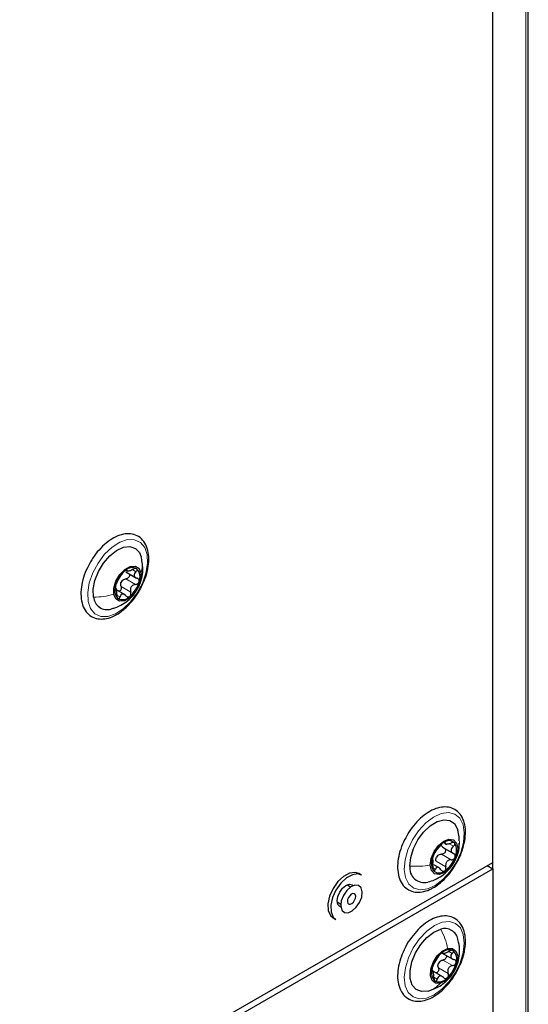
# Paper-space layout 'Blatt2' of a CAD drawing. Header units: millimetres. Extents: x 5 to 418, y 2 to 292.
# Tile 62 of 93: x 173 to 186, y 177 to 202. Entities that reach past the tile are written whole.
import ezdxf

# ---------------------------------------------------------------- set-up
doc = ezdxf.new("R2010")
doc.units = ezdxf.units.MM

psp = doc.layouts.new('Blatt2')

# ---------------------------------------------------------------- linework, layer by layer
at = {"color": 7, "linetype": 'Continuous', "lineweight": 25}
for p, q in [((184.665, 180.115), (184.665, 226.903)), ((185.572, 129.595), (185.572, 225.131)), ((175.325, 187.517), (175.598, 187.359)), ((175.328, 187.557), (175.377, 187.529)), ((175.308, 186.93), (175.091, 187.055)), ((183.435, 180.605), (183.487, 180.575)), ((183.392, 180.5), (183.665, 180.342)), ((161.415, 166.693), (184.665, 180.115)), ((184.665, 179.952), (184.665, 180.115)), ((161.415, 166.53), (184.665, 179.952)), ((181.328, 179.791), (181.258, 179.832)), ((183.32, 179.969), (183.168, 180.056)), ((184.523, 180.033), (184.665, 179.952)), ((184.665, 179.952), (184.665, 133.409)), ((181.049, 179.487), (180.956, 179.54)), ((180.706, 179.107), (180.799, 179.054)), ((180.605, 178.701), (180.675, 178.66)), ((183.377, 177.812), (183.414, 177.79)), ((183.381, 177.807), (183.654, 177.649)), ((183.393, 177.201), (183.119, 177.359)), ((183.153, 177.342), (183.123, 177.359))]:
    psp.add_line(p, q, dxfattribs=at)
at = {"color": 7, "linetype": 'Continuous', "lineweight": 18}
for p, q in [((185.513, 129.514), (185.513, 225.049)), ((175.34, 187.562), (175.353, 187.555)), ((175.502, 187.568), (175.587, 187.519)), ((175.205, 187.144), (175.453, 187.001)), ((175.328, 187.337), (175.575, 187.194)), ((175.098, 186.925), (175.178, 186.878)), ((183.436, 180.629), (183.458, 180.616)), ((183.577, 180.576), (183.665, 180.525)), ((183.363, 180.323), (183.61, 180.18)), ((183.225, 180.146), (183.472, 180.003)), ((183.14, 179.973), (183.206, 179.935)), ((183.553, 177.848), (183.638, 177.799)), ((183.399, 177.628), (183.646, 177.486)), ((183.284, 177.43), (183.531, 177.287)), ((183.168, 177.191), (183.255, 177.141))]:
    psp.add_line(p, q, dxfattribs=at)
at = {"color": 7, "linetype": 'Continuous', "lineweight": 18, "flags": 128}
for points in [[(174.368, 186.762), (174.357, 186.986), (174.398, 187.235), (174.488, 187.492), (174.621, 187.741), (174.788, 187.963), (174.978, 188.144), (175.177, 188.271), (175.372, 188.337), (175.55, 188.335), (175.698, 188.267), (175.807, 188.138), (175.869, 187.955), (175.88, 187.731), (175.839, 187.482), (175.749, 187.225), (175.616, 186.977), (175.449, 186.754), (175.26, 186.573), (175.061, 186.446), (174.866, 186.38), (174.688, 186.382), (174.539, 186.45), (174.43, 186.579), (174.368, 186.762)], [(182.416, 179.937), (182.437, 180.178), (182.508, 180.434), (182.626, 180.688), (182.78, 180.922), (182.963, 181.121), (183.159, 181.271), (183.358, 181.361), (183.544, 181.386), (183.705, 181.344), (183.831, 181.238), (183.912, 181.074), (183.943, 180.865), (183.922, 180.624), (183.851, 180.368), (183.734, 180.114), (183.579, 179.88), (183.397, 179.681), (183.2, 179.531), (183.002, 179.441), (182.816, 179.415), (182.654, 179.458), (182.529, 179.564), (182.448, 179.727), (182.416, 179.937)], [(182.979, 176.658), (182.795, 176.641), (182.637, 176.691), (182.517, 176.804), (182.441, 176.974), (182.416, 177.188), (182.443, 177.431), (182.52, 177.688), (182.642, 177.941), (182.801, 178.172), (182.985, 178.365), (183.183, 178.508), (183.381, 178.591), (183.564, 178.609), (183.722, 178.559), (183.843, 178.445), (183.918, 178.275), (183.943, 178.062), (183.916, 177.818), (183.839, 177.561), (183.717, 177.309), (183.559, 177.078), (183.374, 176.884), (183.176, 176.741), (182.979, 176.658)]]:
    psp.add_lwpolyline(points, dxfattribs=at)
at = {"color": 7, "linetype": 'Continuous', "lineweight": 25, "flags": 128}
for points in [[(174.507, 186.873), (174.5, 187.073), (174.542, 187.296), (174.631, 187.524), (174.76, 187.739), (174.918, 187.923), (175.092, 188.061), (175.268, 188.142), (175.432, 188.16), (175.571, 188.113), (175.673, 188.005), (175.718, 187.896)], [(175.022, 186.942), (175.024, 187.101), (175.077, 187.277), (175.175, 187.444), (175.302, 187.576), (175.438, 187.653), (175.564, 187.663), (175.659, 187.606), (175.71, 187.489)], [(175.71, 187.489), (175.709, 187.33), (175.655, 187.154), (175.558, 186.988), (175.431, 186.856), (175.294, 186.779), (175.169, 186.768), (175.073, 186.825), (175.022, 186.942)], [(182.558, 180.023), (182.578, 180.238), (182.647, 180.466), (182.76, 180.689), (182.906, 180.888), (183.075, 181.049), (183.252, 181.156), (183.423, 181.203), (183.575, 181.184), (183.694, 181.102), (183.772, 180.963), (183.78, 180.938)], [(183.077, 180.045), (183.1, 180.214), (183.173, 180.389), (183.285, 180.545), (183.418, 180.657), (183.553, 180.708), (183.668, 180.69), (183.747, 180.607), (183.777, 180.471)], [(183.777, 180.471), (183.754, 180.302), (183.681, 180.127), (183.57, 179.971), (183.436, 179.859), (183.302, 179.808), (183.186, 179.826), (183.107, 179.909), (183.077, 180.045)], [(181.258, 179.832), (181.165, 179.861), (181.023, 179.842), (180.872, 179.76), (180.726, 179.625)], [(181.328, 179.791), (181.236, 179.82), (181.094, 179.801), (180.942, 179.72), (180.797, 179.585)], [(180.726, 179.625), (180.603, 179.452), (180.515, 179.258), (180.473, 179.064), (180.48, 178.893), (180.536, 178.762), (180.605, 178.701)], [(180.797, 179.585), (180.674, 179.411), (180.586, 179.217), (180.543, 179.024), (180.55, 178.852), (180.606, 178.722), (180.675, 178.66)], [(180.801, 178.977), (180.771, 178.989), (180.722, 179.045), (180.705, 179.135), (180.722, 179.245), (180.771, 179.358), (180.845, 179.457), (180.931, 179.527), (181.018, 179.557), (181.091, 179.543), (181.117, 179.523)], [(180.951, 179.398), (180.866, 179.274), (180.812, 179.136), (180.798, 179.005), (180.826, 178.902), (180.892, 178.841), (180.985, 178.833), (181.091, 178.879), (181.194, 178.971), (181.279, 179.095), (181.333, 179.233), (181.347, 179.364), (181.319, 179.467), (181.253, 179.528), (181.16, 179.536), (181.054, 179.49), (180.951, 179.398)], [(181.025, 179.267), (180.993, 179.219), (180.972, 179.166), (180.967, 179.115), (180.977, 179.075), (181.003, 179.052), (181.039, 179.049), (181.08, 179.066), (181.12, 179.102), (181.152, 179.15), (181.173, 179.203), (181.178, 179.254), (181.168, 179.294), (181.142, 179.317), (181.106, 179.32), (181.065, 179.302), (181.025, 179.267)], [(183.016, 176.837), (182.854, 176.824), (182.717, 176.877), (182.619, 176.99), (182.566, 177.154), (182.562, 177.357), (182.609, 177.581), (182.702, 177.809), (182.833, 178.021), (182.993, 178.202), (183.168, 178.336), (183.343, 178.412)], [(183.335, 177.039), (183.213, 177.038), (183.123, 177.106), (183.08, 177.23), (183.09, 177.393), (183.15, 177.569), (183.254, 177.732), (183.383, 177.857), (183.519, 177.925)], [(183.519, 177.925), (183.641, 177.925), (183.731, 177.858), (183.774, 177.733), (183.765, 177.57), (183.704, 177.394), (183.601, 177.231), (183.471, 177.106), (183.335, 177.039)]]:
    psp.add_lwpolyline(points, dxfattribs=at)
at = {"color": 7, "linetype": 'Continuous', "lineweight": 25}
for centre, radius, start, end in [((175.491, 187.374), 0.249, 62.0464, 137.4333), ((175.377, 187.384), 0.312, 338.0243, 42.3445), ((175.777, 186.977), 0.735, 129.6855, 165.2789), ((175.356, 187.047), 0.312, 158.0243, 222.3445), ((175.445, 187.128), 0.269, 140.8297, 154.1348), ((174.956, 187.454), 0.735, 309.6855, 345.2789), ((174.85, 186.898), 0.344, 184.2164, 287.0982), ((175.242, 187.057), 0.249, 242.0464, 317.4333), ((183.807, 180.038), 0.7, 123.7184, 160.524), ((183.551, 180.466), 0.203, 43.6939, 130.6816), ((183.351, 180.417), 0.396, 334.0689, 28.6028), ((183.503, 180.099), 0.396, 154.0689, 208.6028), ((183.452, 180.115), 0.256, 135.2447, 148.9978), ((183.047, 180.478), 0.7, 303.7184, 340.524), ((182.924, 179.971), 0.37, 171.9461, 284.6553), ((183.303, 180.05), 0.203, 223.6939, 310.6816), ((183.45, 178.092), 0.338, 11.5629, 108.3228), ((183.557, 177.612), 0.277, 69.6858, 139.7257), ((183.471, 177.658), 0.28, 340.0162, 49.4045), ((183.842, 177.242), 0.739, 132.128, 167.5828), ((183.526, 177.422), 0.271, 143.2284, 156.4823), ((183.013, 177.721), 0.739, 312.128, 347.5828), ((183.384, 177.305), 0.28, 160.0162, 229.4045), ((183.297, 177.352), 0.277, 249.6858, 319.7257)]:
    psp.add_arc(centre, radius, start, end, dxfattribs=at)
for points, knots in [([(175.727, 187.145), (175.751, 187.192), (175.817, 187.321), (175.882, 187.541), (175.919, 187.787), (175.906, 188.016), (175.843, 188.213), (175.732, 188.366), (175.58, 188.461), (175.405, 188.495), (175.218, 188.47), (175.024, 188.391), (174.827, 188.258), (174.643, 188.077), (174.518, 187.925), (174.467, 187.833), (174.459, 187.819)], [0, 0, 0, 0, 0.046795, 0.126324, 0.206239, 0.286754, 0.367713, 0.447328, 0.523426, 0.597268, 0.671578, 0.748697, 0.827884, 0.907488, 0.986917, 1, 1, 1, 1]), ([(175.737, 187.791), (175.736, 187.815), (175.734, 187.85), (175.721, 187.882), (175.716, 187.892)], [0, 0, 0, 0, 0.681297, 1, 1, 1, 1]), ([(174.459, 187.819), (174.42, 187.754), (174.334, 187.61), (174.244, 187.371), (174.188, 187.12), (174.179, 186.882), (174.218, 186.669), (174.309, 186.495), (174.444, 186.372), (174.61, 186.312), (174.792, 186.311), (174.984, 186.366), (175.139, 186.45), (175.227, 186.517), (175.251, 186.536)], [0, 0, 0, 0, 0.0755618, 0.1661631, 0.2570767, 0.3485799, 0.4407961, 0.5326438, 0.6213745, 0.7062646, 0.7902898, 0.8767194, 0.9662219, 1, 1, 1, 1]), ([(174.951, 186.576), (174.985, 186.583), (175.087, 186.605), (175.244, 186.685), (175.415, 186.807), (175.562, 186.968), (175.679, 187.166), (175.747, 187.391), (175.769, 187.605), (175.747, 187.737), (175.737, 187.791)], [0, 0, 0, 0, 0.063732, 0.196168, 0.325542, 0.457098, 0.602198, 0.750831, 0.896438, 1, 1, 1, 1]), ([(175.608, 187.594), (175.602, 187.597), (175.59, 187.603), (175.564, 187.602), (175.535, 187.595), (175.515, 187.586), (175.506, 187.581)], [0, 0, 0, 0, 0.2498571, 0.4994664, 0.7490114, 1, 1, 1, 1]), ([(175.587, 187.519), (175.593, 187.526), (175.607, 187.539), (175.618, 187.561), (175.619, 187.581), (175.612, 187.59), (175.608, 187.594)], [0, 0, 0, 0, 0.249807, 0.500055, 0.750309, 1, 1, 1, 1]), ([(175.108, 187.265), (175.116, 187.278), (175.127, 187.296), (175.148, 187.331), (175.165, 187.36), (175.184, 187.388), (175.208, 187.424), (175.222, 187.444), (175.231, 187.458)], [0, 0, 0, 0, 0.249199, 0.374336, 0.49893, 0.624007, 0.749759, 1, 1, 1, 1]), ([(175.307, 187.543), (175.3, 187.536), (175.285, 187.524), (175.263, 187.5), (175.244, 187.477), (175.236, 187.464), (175.231, 187.458)], [0, 0, 0, 0, 0.2499907, 0.4996106, 0.7491271, 1, 1, 1, 1]), ([(175.353, 187.555), (175.353, 187.558), (175.353, 187.564), (175.344, 187.565), (175.329, 187.559), (175.315, 187.548), (175.307, 187.543)], [0, 0, 0, 0, 0.249852, 0.499902, 0.750115, 1, 1, 1, 1]), ([(175.406, 187.47), (175.408, 187.468), (175.416, 187.46), (175.422, 187.439), (175.421, 187.41), (175.408, 187.382), (175.386, 187.359), (175.358, 187.342), (175.338, 187.339), (175.328, 187.337)], [0, 0, 0, 0, 0.051004, 0.20885, 0.366576, 0.524426, 0.683107, 0.841232, 1, 1, 1, 1]), ([(175.353, 187.555), (175.353, 187.549), (175.354, 187.539), (175.37, 187.537), (175.39, 187.538), (175.415, 187.544), (175.454, 187.556), (175.485, 187.571), (175.506, 187.581)], [0, 0, 0, 0, 0.249201, 0.374338, 0.498932, 0.624008, 0.74976, 1, 1, 1, 1]), ([(175.587, 187.519), (175.572, 187.505), (175.551, 187.483), (175.539, 187.449), (175.538, 187.424), (175.548, 187.4), (175.571, 187.373), (175.598, 187.361), (175.617, 187.353)], [0, 0, 0, 0, 0.249168, 0.374303, 0.498903, 0.623987, 0.749746, 1, 1, 1, 1]), ([(175.666, 187.267), (175.668, 187.277), (175.671, 187.296), (175.661, 187.322), (175.642, 187.342), (175.625, 187.349), (175.617, 187.353)], [0, 0, 0, 0, 0.250033, 0.499632, 0.749228, 1, 1, 1, 1]), ([(175.066, 187.164), (175.064, 187.155), (175.06, 187.136), (175.059, 187.117), (175.061, 187.106), (175.065, 187.107), (175.067, 187.107)], [0, 0, 0, 0, 0.250033, 0.4996315, 0.7492277, 1, 1, 1, 1]), ([(175.108, 187.265), (175.105, 187.26), (175.098, 187.248), (175.086, 187.223), (175.075, 187.194), (175.069, 187.174), (175.066, 187.164)], [0, 0, 0, 0, 0.2498147, 0.4999078, 0.7501201, 1, 1, 1, 1]), ([(175.097, 186.94), (175.098, 186.963), (175.098, 186.997), (175.094, 187.039), (175.09, 187.067), (175.085, 187.088), (175.078, 187.107), (175.072, 187.107), (175.067, 187.107)], [0, 0, 0, 0, 0.249168, 0.374303, 0.498903, 0.623987, 0.749746, 1, 1, 1, 1]), ([(175.205, 187.144), (175.207, 187.134), (175.212, 187.114), (175.209, 187.082), (175.198, 187.052), (175.178, 187.031), (175.162, 187.02), (175.153, 187.019), (175.153, 187.019)], [0, 0, 0, 0, 0.1992242, 0.3969203, 0.5955412, 0.7939944, 0.9926011, 1, 1, 1, 1]), ([(175.205, 187.144), (175.201, 187.161), (175.192, 187.194), (175.2, 187.228), (175.203, 187.245)], [0, 0, 0, 0, 0.501552, 1, 1, 1, 1]), ([(175.237, 187.298), (175.25, 187.308), (175.278, 187.329), (175.311, 187.334), (175.328, 187.337)], [0, 0, 0, 0, 0.498457, 1, 1, 1, 1]), ([(175.251, 186.536), (175.285, 186.564), (175.382, 186.646), (175.53, 186.814), (175.658, 186.995), (175.711, 187.111), (175.727, 187.145)], [0, 0, 0, 0, 0.179934, 0.520394, 0.860479, 1, 1, 1, 1]), ([(175.575, 187.194), (175.554, 187.19), (175.522, 187.183), (175.485, 187.157), (175.463, 187.132), (175.449, 187.101), (175.44, 187.056), (175.448, 187.023), (175.453, 187.001)], [0, 0, 0, 0, 0.249199, 0.374336, 0.49893, 0.624007, 0.749759, 1, 1, 1, 1]), ([(175.575, 187.194), (175.585, 187.196), (175.606, 187.199), (175.633, 187.216), (175.656, 187.239), (175.663, 187.258), (175.666, 187.267)], [0, 0, 0, 0, 0.249815, 0.499908, 0.75012, 1, 1, 1, 1]), ([(175.097, 186.94), (175.097, 186.93), (175.097, 186.909), (175.102, 186.878), (175.111, 186.852), (175.12, 186.842), (175.125, 186.837)], [0, 0, 0, 0, 0.249807, 0.500055, 0.750309, 1, 1, 1, 1]), ([(175.125, 186.837), (175.13, 186.834), (175.14, 186.829), (175.156, 186.837), (175.169, 186.853), (175.175, 186.87), (175.178, 186.878)], [0, 0, 0, 0, 0.249857, 0.499466, 0.749011, 1, 1, 1, 1]), ([(175.331, 186.904), (175.317, 186.919), (175.295, 186.94), (175.262, 186.952), (175.239, 186.953), (175.217, 186.945), (175.194, 186.923), (175.184, 186.896), (175.178, 186.878)], [0, 0, 0, 0, 0.249201, 0.374338, 0.498932, 0.624008, 0.74976, 1, 1, 1, 1]), ([(175.331, 186.904), (175.337, 186.898), (175.351, 186.884), (175.375, 186.874), (175.401, 186.874), (175.417, 186.884), (175.425, 186.888)], [0, 0, 0, 0, 0.249852, 0.499902, 0.750115, 1, 1, 1, 1]), ([(175.425, 186.888), (175.432, 186.895), (175.445, 186.909), (175.457, 186.939), (175.46, 186.971), (175.455, 186.991), (175.453, 187.001)], [0, 0, 0, 0, 0.2499907, 0.4996106, 0.7491271, 1, 1, 1, 1]), ([(183.701, 180.031), (183.729, 180.076), (183.807, 180.198), (183.895, 180.416), (183.961, 180.667), (183.98, 180.909), (183.951, 181.129), (183.872, 181.313), (183.745, 181.447), (183.584, 181.522), (183.405, 181.535), (183.215, 181.492), (183.018, 181.394), (182.824, 181.245), (182.646, 181.051), (182.529, 180.894), (182.484, 180.803), (182.479, 180.793)], [0, 0, 0, 0, 0.043232, 0.117031, 0.191044, 0.265492, 0.340527, 0.415607, 0.488641, 0.558333, 0.626771, 0.696621, 0.76912, 0.843007, 0.916948, 0.990727, 1, 1, 1, 1]), ([(183.814, 180.666), (183.815, 180.7), (183.818, 180.791), (183.792, 180.878), (183.776, 180.933)], [0, 0, 0, 0, 0.374906, 1, 1, 1, 1]), ([(182.479, 180.793), (182.441, 180.722), (182.36, 180.572), (182.281, 180.328), (182.24, 180.081), (182.247, 179.85), (182.304, 179.648), (182.411, 179.489), (182.559, 179.387), (182.731, 179.347), (182.917, 179.366), (183.069, 179.422), (183.157, 179.472), (183.181, 179.486)], [0, 0, 0, 0, 0.08669, 0.186044, 0.285845, 0.386374, 0.487568, 0.587415, 0.683037, 0.775406, 0.867995, 0.963964, 1, 1, 1, 1]), ([(183.023, 179.618), (183.078, 179.634), (183.201, 179.67), (183.373, 179.77), (183.535, 179.906), (183.674, 180.084), (183.772, 180.297), (183.819, 180.48), (183.816, 180.584), (183.815, 180.608)], [0, 0, 0, 0, 0.127132, 0.280758, 0.432601, 0.590933, 0.773236, 0.94573, 1, 1, 1, 1]), ([(183.419, 180.62), (183.411, 180.615), (183.395, 180.605), (183.371, 180.583), (183.35, 180.561), (183.339, 180.548), (183.334, 180.541)], [0, 0, 0, 0, 0.249991, 0.499611, 0.749127, 1, 1, 1, 1]), ([(183.458, 180.616), (183.459, 180.62), (183.461, 180.628), (183.454, 180.634), (183.44, 180.632), (183.426, 180.624), (183.419, 180.62)], [0, 0, 0, 0, 0.249852, 0.499902, 0.750115, 1, 1, 1, 1]), ([(183.458, 180.616), (183.456, 180.608), (183.453, 180.595), (183.467, 180.586), (183.484, 180.583), (183.508, 180.584), (183.547, 180.59), (183.579, 180.602), (183.6, 180.609)], [0, 0, 0, 0, 0.249201, 0.374338, 0.498932, 0.624008, 0.74976, 1, 1, 1, 1]), ([(183.698, 180.607), (183.694, 180.611), (183.684, 180.62), (183.658, 180.623), (183.63, 180.62), (183.61, 180.613), (183.6, 180.609)], [0, 0, 0, 0, 0.249857, 0.499466, 0.749011, 1, 1, 1, 1]), ([(183.665, 180.525), (183.673, 180.531), (183.688, 180.544), (183.702, 180.567), (183.707, 180.59), (183.701, 180.601), (183.698, 180.607)], [0, 0, 0, 0, 0.249807, 0.500055, 0.750309, 1, 1, 1, 1]), ([(183.196, 180.363), (183.193, 180.359), (183.186, 180.35), (183.173, 180.328), (183.159, 180.301), (183.151, 180.282), (183.148, 180.272)], [0, 0, 0, 0, 0.249815, 0.499908, 0.75012, 1, 1, 1, 1]), ([(183.196, 180.363), (183.203, 180.373), (183.214, 180.388), (183.236, 180.418), (183.256, 180.444), (183.277, 180.47), (183.305, 180.505), (183.322, 180.527), (183.334, 180.541)], [0, 0, 0, 0, 0.249199, 0.374336, 0.49893, 0.624007, 0.749759, 1, 1, 1, 1]), ([(183.27, 180.296), (183.284, 180.304), (183.313, 180.322), (183.346, 180.323), (183.363, 180.323)], [0, 0, 0, 0, 0.498457, 1, 1, 1, 1]), ([(183.422, 180.483), (183.408, 180.491), (183.382, 180.507), (183.369, 180.532), (183.362, 180.545)], [0, 0, 0, 0, 0.50155, 1, 1, 1, 1]), ([(183.422, 180.483), (183.43, 180.478), (183.445, 180.468), (183.461, 180.445), (183.466, 180.417), (183.461, 180.387), (183.445, 180.359), (183.421, 180.338), (183.392, 180.325), (183.373, 180.324), (183.363, 180.323)], [0, 0, 0, 0, 0.125193, 0.249438, 0.374279, 0.499024, 0.623869, 0.749369, 0.87443, 1, 1, 1, 1]), ([(183.665, 180.525), (183.649, 180.511), (183.624, 180.489), (183.608, 180.454), (183.603, 180.427), (183.609, 180.4), (183.627, 180.367), (183.652, 180.351), (183.669, 180.34)], [0, 0, 0, 0, 0.249168, 0.374303, 0.498903, 0.623987, 0.749746, 1, 1, 1, 1]), ([(183.707, 180.244), (183.709, 180.254), (183.714, 180.274), (183.708, 180.302), (183.693, 180.325), (183.677, 180.335), (183.669, 180.34)], [0, 0, 0, 0, 0.250033, 0.499632, 0.749228, 1, 1, 1, 1]), ([(183.148, 180.272), (183.144, 180.262), (183.138, 180.243), (183.133, 180.221), (183.133, 180.207), (183.136, 180.205), (183.137, 180.204)], [0, 0, 0, 0, 0.250033, 0.499632, 0.749228, 1, 1, 1, 1]), ([(183.141, 180.019), (183.143, 180.041), (183.146, 180.075), (183.147, 180.119), (183.147, 180.149), (183.146, 180.173), (183.144, 180.197), (183.14, 180.201), (183.137, 180.204)], [0, 0, 0, 0, 0.2491679, 0.3743031, 0.4989033, 0.6239875, 0.7497462, 1, 1, 1, 1]), ([(183.225, 180.146), (183.222, 180.163), (183.217, 180.197), (183.227, 180.231), (183.232, 180.247)], [0, 0, 0, 0, 0.501552, 1, 1, 1, 1]), ([(183.61, 180.18), (183.589, 180.179), (183.557, 180.177), (183.519, 180.155), (183.495, 180.132), (183.478, 180.103), (183.465, 180.059), (183.469, 180.026), (183.472, 180.003)], [0, 0, 0, 0, 0.249199, 0.374336, 0.49893, 0.624007, 0.749759, 1, 1, 1, 1]), ([(183.61, 180.18), (183.62, 180.181), (183.64, 180.182), (183.668, 180.195), (183.693, 180.216), (183.702, 180.235), (183.707, 180.244)], [0, 0, 0, 0, 0.249815, 0.499908, 0.75012, 1, 1, 1, 1]), ([(183.141, 180.019), (183.14, 180.009), (183.138, 179.988), (183.14, 179.957), (183.145, 179.928), (183.152, 179.915), (183.156, 179.909)], [0, 0, 0, 0, 0.249807, 0.500055, 0.750309, 1, 1, 1, 1]), ([(183.156, 179.909), (183.16, 179.905), (183.169, 179.897), (183.183, 179.9), (183.196, 179.912), (183.203, 179.927), (183.206, 179.935)], [0, 0, 0, 0, 0.249857, 0.499466, 0.749011, 1, 1, 1, 1]), ([(183.181, 179.486), (183.216, 179.509), (183.317, 179.575), (183.476, 179.722), (183.617, 179.886), (183.682, 179.998), (183.701, 180.031)], [0, 0, 0, 0, 0.180128, 0.520228, 0.859752, 1, 1, 1, 1]), ([(183.348, 179.928), (183.336, 179.944), (183.318, 179.969), (183.288, 179.988), (183.266, 179.994), (183.246, 179.99), (183.224, 179.974), (183.213, 179.95), (183.206, 179.935)], [0, 0, 0, 0, 0.249201, 0.374338, 0.498932, 0.624008, 0.74976, 1, 1, 1, 1]), ([(183.348, 179.928), (183.354, 179.92), (183.365, 179.904), (183.387, 179.89), (183.412, 179.885), (183.428, 179.892), (183.436, 179.896)], [0, 0, 0, 0, 0.2498519, 0.4999015, 0.7501147, 1, 1, 1, 1]), ([(183.436, 179.896), (183.443, 179.901), (183.457, 179.912), (183.47, 179.94), (183.476, 179.972), (183.473, 179.992), (183.472, 180.003)], [0, 0, 0, 0, 0.249991, 0.499611, 0.749127, 1, 1, 1, 1]), ([(183.944, 177.838), (183.951, 177.882), (183.974, 178.008), (183.976, 178.206), (183.932, 178.416), (183.836, 178.586), (183.696, 178.702), (183.528, 178.756), (183.345, 178.751), (183.152, 178.691), (182.956, 178.576), (182.764, 178.411), (182.594, 178.206), (182.483, 178.043), (182.442, 177.951), (182.438, 177.941)], [0, 0, 0, 0, 0.046104, 0.134069, 0.222809, 0.310957, 0.395851, 0.477259, 0.55816, 0.641625, 0.727918, 0.815247, 0.902437, 0.989468, 1, 1, 1, 1]), ([(183.022, 176.838), (183.107, 176.867), (183.257, 176.918), (183.445, 177.049), (183.597, 177.2), (183.719, 177.39), (183.8, 177.611), (183.827, 177.846), (183.818, 178.03), (183.785, 178.128), (183.777, 178.151)], [0, 0, 0, 0, 0.159622, 0.279548, 0.403464, 0.537149, 0.678648, 0.816838, 0.955892, 1, 1, 1, 1]), ([(182.438, 177.941), (182.403, 177.869), (182.329, 177.715), (182.263, 177.471), (182.237, 177.228), (182.26, 177.005), (182.333, 176.816), (182.454, 176.674), (182.612, 176.592), (182.79, 176.571), (182.978, 176.606), (183.174, 176.697), (183.37, 176.84), (183.551, 177.029), (183.684, 177.206), (183.742, 177.322), (183.759, 177.356)], [0, 0, 0, 0, 0.066877, 0.143157, 0.219856, 0.297153, 0.374666, 0.450387, 0.522631, 0.59327, 0.664964, 0.73942, 0.815517, 0.891785, 0.96788, 1, 1, 1, 1]), ([(183.394, 177.81), (183.394, 177.812), (183.393, 177.817), (183.383, 177.816), (183.367, 177.808), (183.353, 177.796), (183.346, 177.79)], [0, 0, 0, 0, 0.249807, 0.500055, 0.750309, 1, 1, 1, 1]), ([(183.394, 177.81), (183.395, 177.804), (183.397, 177.797), (183.415, 177.797), (183.435, 177.801), (183.461, 177.809), (183.5, 177.824), (183.53, 177.84), (183.551, 177.851)], [0, 0, 0, 0, 0.249168, 0.374303, 0.498903, 0.623987, 0.749746, 1, 1, 1, 1]), ([(183.653, 177.871), (183.647, 177.873), (183.635, 177.878), (183.608, 177.875), (183.579, 177.866), (183.56, 177.856), (183.551, 177.851)], [0, 0, 0, 0, 0.250033, 0.499632, 0.749228, 1, 1, 1, 1]), ([(183.638, 177.799), (183.644, 177.806), (183.657, 177.82), (183.666, 177.84), (183.666, 177.859), (183.658, 177.867), (183.653, 177.871)], [0, 0, 0, 0, 0.249815, 0.499908, 0.75012, 1, 1, 1, 1]), ([(183.759, 177.356), (183.785, 177.402), (183.855, 177.528), (183.91, 177.694), (183.937, 177.808), (183.944, 177.838)], [0, 0, 0, 0, 0.295521, 0.808037, 1, 1, 1, 1]), ([(183.16, 177.506), (183.167, 177.519), (183.178, 177.54), (183.198, 177.577), (183.214, 177.606), (183.232, 177.635), (183.254, 177.671), (183.266, 177.691), (183.275, 177.704)], [0, 0, 0, 0, 0.249201, 0.374338, 0.498932, 0.624008, 0.74976, 1, 1, 1, 1]), ([(183.346, 177.79), (183.339, 177.783), (183.324, 177.77), (183.303, 177.745), (183.286, 177.722), (183.278, 177.71), (183.275, 177.704)], [0, 0, 0, 0, 0.249857, 0.499466, 0.749011, 1, 1, 1, 1]), ([(183.309, 177.584), (183.322, 177.595), (183.349, 177.618), (183.382, 177.625), (183.399, 177.628)], [0, 0, 0, 0, 0.498457, 1, 1, 1, 1]), ([(183.479, 177.75), (183.482, 177.745), (183.489, 177.731), (183.488, 177.705), (183.477, 177.677), (183.456, 177.653), (183.429, 177.636), (183.409, 177.631), (183.399, 177.628)], [0, 0, 0, 0, 0.1252208, 0.2996205, 0.4741552, 0.6496098, 0.8244506, 1, 1, 1, 1]), ([(183.638, 177.799), (183.624, 177.785), (183.604, 177.763), (183.595, 177.731), (183.596, 177.707), (183.607, 177.684), (183.631, 177.659), (183.66, 177.649), (183.679, 177.642)], [0, 0, 0, 0, 0.249199, 0.374336, 0.49893, 0.624007, 0.749759, 1, 1, 1, 1]), ([(183.646, 177.486), (183.656, 177.488), (183.676, 177.493), (183.703, 177.51), (183.725, 177.534), (183.731, 177.553), (183.734, 177.562)], [0, 0, 0, 0, 0.249852, 0.499902, 0.750115, 1, 1, 1, 1]), ([(183.734, 177.562), (183.735, 177.572), (183.737, 177.591), (183.725, 177.615), (183.706, 177.633), (183.688, 177.639), (183.679, 177.642)], [0, 0, 0, 0, 0.249991, 0.499611, 0.749127, 1, 1, 1, 1]), ([(183.12, 177.401), (183.119, 177.392), (183.115, 177.374), (183.116, 177.356), (183.12, 177.347), (183.125, 177.348), (183.127, 177.349)], [0, 0, 0, 0, 0.249991, 0.499611, 0.749127, 1, 1, 1, 1]), ([(183.16, 177.506), (183.156, 177.5), (183.149, 177.487), (183.138, 177.461), (183.127, 177.431), (183.123, 177.411), (183.12, 177.401)], [0, 0, 0, 0, 0.2498519, 0.4999015, 0.7501147, 1, 1, 1, 1]), ([(183.168, 177.192), (183.168, 177.215), (183.166, 177.249), (183.16, 177.29), (183.154, 177.317), (183.148, 177.337), (183.139, 177.353), (183.132, 177.351), (183.127, 177.349)], [0, 0, 0, 0, 0.249199, 0.374336, 0.49893, 0.624007, 0.749759, 1, 1, 1, 1]), ([(183.284, 177.43), (183.287, 177.42), (183.293, 177.401), (183.291, 177.369), (183.281, 177.339), (183.262, 177.315), (183.24, 177.301), (183.226, 177.301), (183.22, 177.301)], [0, 0, 0, 0, 0.177072, 0.352786, 0.529323, 0.705711, 0.882236, 1, 1, 1, 1]), ([(183.284, 177.43), (183.279, 177.447), (183.269, 177.479), (183.275, 177.513), (183.277, 177.53)], [0, 0, 0, 0, 0.501552, 1, 1, 1, 1]), ([(183.646, 177.486), (183.625, 177.48), (183.593, 177.472), (183.557, 177.444), (183.536, 177.418), (183.523, 177.386), (183.517, 177.341), (183.526, 177.309), (183.531, 177.287)], [0, 0, 0, 0, 0.249201, 0.374338, 0.498932, 0.624008, 0.74976, 1, 1, 1, 1]), ([(183.168, 177.192), (183.168, 177.182), (183.169, 177.16), (183.175, 177.131), (183.186, 177.105), (183.196, 177.097), (183.201, 177.093)], [0, 0, 0, 0, 0.249815, 0.499908, 0.75012, 1, 1, 1, 1]), ([(183.201, 177.093), (183.207, 177.091), (183.218, 177.087), (183.234, 177.096), (183.247, 177.114), (183.253, 177.132), (183.255, 177.141)], [0, 0, 0, 0, 0.250033, 0.499632, 0.749228, 1, 1, 1, 1]), ([(183.412, 177.182), (183.397, 177.195), (183.374, 177.215), (183.34, 177.224), (183.315, 177.223), (183.294, 177.212), (183.271, 177.188), (183.261, 177.16), (183.255, 177.141)], [0, 0, 0, 0, 0.249168, 0.374303, 0.498903, 0.623987, 0.749746, 1, 1, 1, 1]), ([(183.412, 177.182), (183.419, 177.176), (183.433, 177.163), (183.458, 177.155), (183.485, 177.157), (183.5, 177.168), (183.508, 177.173)], [0, 0, 0, 0, 0.249807, 0.500055, 0.750309, 1, 1, 1, 1]), ([(183.508, 177.173), (183.515, 177.18), (183.528, 177.195), (183.538, 177.226), (183.54, 177.258), (183.534, 177.277), (183.531, 177.287)], [0, 0, 0, 0, 0.249857, 0.499466, 0.749011, 1, 1, 1, 1])]:
    psp.add_open_spline(points, degree=3, knots=knots, dxfattribs=at)
at = {"color": 7, "linetype": 'Continuous', "lineweight": 18}
for points, knots in [([(175.736, 187.791), (175.743, 187.751), (175.761, 187.652), (175.729, 187.549), (175.71, 187.489)], [0, 0, 0, 0, 0.410857, 1, 1, 1, 1]), ([(183.815, 180.666), (183.817, 180.652), (183.827, 180.587), (183.799, 180.522), (183.777, 180.471)], [0, 0, 0, 0, 0.2119869, 1, 1, 1, 1])]:
    psp.add_open_spline(points, degree=3, knots=knots, dxfattribs=at)
for points in [[(174.507, 186.873), (174.594, 186.874), (174.767, 186.877), (174.937, 186.921), (175.022, 186.942)], [(182.558, 180.023), (182.645, 180.018), (182.82, 180.008), (182.991, 180.033), (183.077, 180.045)], [(183.343, 178.412), (183.382, 178.336), (183.46, 178.182), (183.5, 178.011), (183.519, 177.925)], [(183.016, 176.837), (183.075, 176.857), (183.193, 176.897), (183.288, 176.992), (183.335, 177.039)]]:
    psp.add_open_spline(points, degree=3, dxfattribs=at)

doc.saveas('drawing.dxf')
